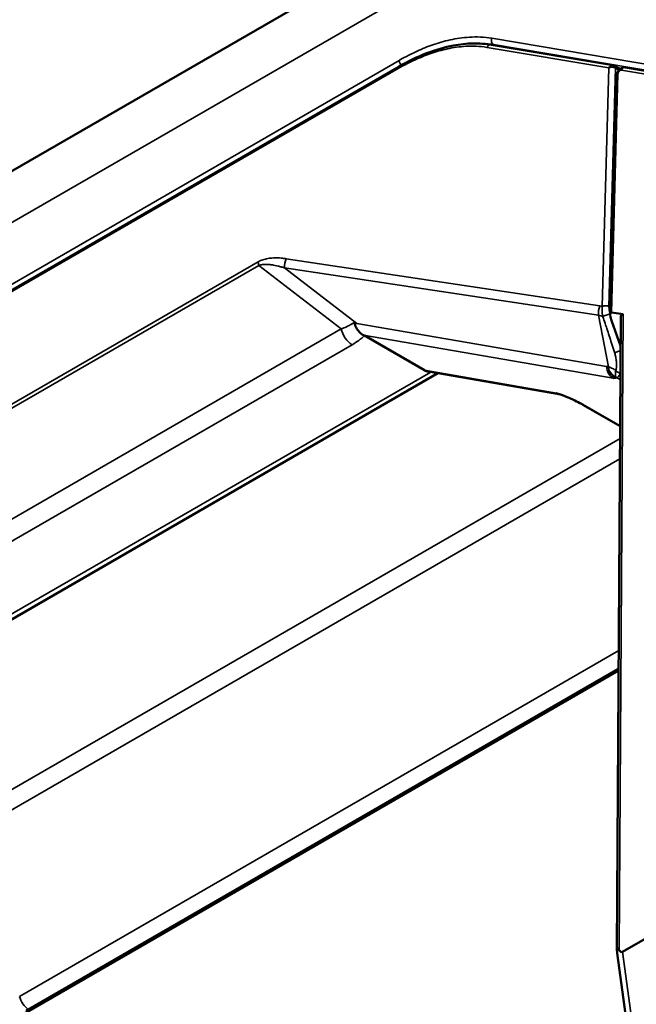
# Paper-space layout 'Sheet_1' of a CAD drawing. Header units: millimetres. Extents: x 0.8 to 58.3, y 0.8 to 58.3.
# Tile 98 of 128: x 41.6 to 43.1, y 48 to 50.5. Entities that reach past the tile are written whole.
import ezdxf

# ---------------------------------------------------------------- set-up
doc = ezdxf.new("R2010")
doc.units = ezdxf.units.MM
doc.layers.add('Visible (ISO)', color=7, linetype='Continuous', lineweight=50)
doc.layers.add('Visible Narrow (ISO)', color=7, linetype='Continuous', lineweight=35)

psp = doc.layouts.new('Sheet_1')

# ---------------------------------------------------------------- linework, layer by layer
at = {"layer": 'Visible (ISO)'}
for p, q in [((43.18279, 51.03555), (40.57685, 49.53101)), ((42.75461, 50.41292), (43.05807, 50.36169)), ((40.54498, 49.21549), (42.52478, 50.35853)), ((43.06201, 50.36028), (43.07589, 50.35226)), ((44.661, 50.09109), (43.08961, 50.35637)), ((43.06717, 50.33484), (43.05102, 49.74015)), ((43.05449, 49.74535), (43.08352, 49.74098)), ((43.0542, 49.72509), (43.07733, 49.66216)), ((43.07775, 49.73202), (43.06813, 48.15638)), ((42.58807, 49.60071), (42.4383, 49.68719)), ((40.92884, 48.61585), (42.62178, 49.59327)), ((42.92418, 49.5411), (42.598, 49.59738)), ((42.92418, 49.54112), (42.92417, 49.54112)), ((43.0761, 49.46117), (42.98346, 49.51465)), ((44.63807, 49.04842), (43.08227, 48.15018)), ((43.0724, 48.8561), (41.59523, 48.00325)), ((43.07237, 48.85184), (41.57908, 47.98969)), ((43.06909, 48.14657), (43.13891, 47.6225))]:
    psp.add_line(p, q, dxfattribs=at)
psp.add_arc((43.0561, 50.35005), 0.01181, 60, 80.41788, dxfattribs=at)
for centre, major_axis, ratio, start_param, end_param in [((43.08764, 50.34472), (0.00197, 0.01165), 0.8030218, 6.2831841, 6.283243), ((43.06239, 49.72385), (-0.00931, 0.02134), 0.3067452, 6.0929486, 7.6635013), ((43.09727, 49.70506), (-0.01619, 0.03563), 0.3062194, 6.0869724, 6.8688546), ((42.63919, 49.63022), (-0.05737, -0.02272), 0.4314957, 0.3294456, 0.6154178), ((43.08445, 48.32934), (-0.00477, -0.17988), 0.1529573, 6.0645821, 6.3767164)]:
    psp.add_ellipse(centre, major_axis=major_axis, ratio=ratio, start_param=start_param, end_param=end_param, dxfattribs=at)
for points, knots in [([(42.52478, 50.35853), (42.57041, 50.38487), (42.61671, 50.40289), (42.69318, 50.41722), (42.72513, 50.4179), (42.75461, 50.41292)], [0, 0, 0, 0, 0.48837566, 0.48837566, 0.8578948, 0.8578948, 0.8578948, 0.8578948]), ([(43.06717, 50.33484), (43.06723, 50.33698), (43.06765, 50.33915), (43.06906, 50.34329), (43.07007, 50.34531), (43.0725, 50.34893), (43.07394, 50.35059), (43.07717, 50.35337), (43.079, 50.35453), (43.08288, 50.35612), (43.08499, 50.35657), (43.08793, 50.35658), (43.08877, 50.35651), (43.08961, 50.35637)], [0, 0, 0, 0, 0.016927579, 0.016927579, 0.033695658, 0.033695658, 0.050213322, 0.050213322, 0.066907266, 0.066907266, 0.083489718, 0.083489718, 0.090138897, 0.090138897, 0.090138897, 0.090138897]), ([(42.41359, 49.72026), (42.41424, 49.7158), (42.41719, 49.70694), (42.42526, 49.69591), (42.43209, 49.69053), (42.43579, 49.68857)], [0.00028103, 0.00028103, 0.00028103, 0.00028103, 0.33333333, 0.66666667, 0.9999985, 0.9999985, 0.9999985, 0.9999985]), ([(42.4383, 49.68719), (42.4379, 49.68741), (42.4375, 49.68764), (42.43666, 49.68811), (42.43623, 49.68834), (42.43579, 49.68857)], [-0.0085055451, -0.0085055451, -0.0085055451, -0.0085055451, -0.004254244, -0.004254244, -0.0000025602, -0.0000025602, -0.0000025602, -0.0000025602]), ([(43.04883, 49.59923), (43.04893, 49.59904), (43.04903, 49.59885), (43.04913, 49.59866), (43.0499, 49.59727), (43.05076, 49.59596), (43.05169, 49.59469), (43.05237, 49.59375), (43.05309, 49.59283), (43.05386, 49.59192), (43.0542, 49.59151), (43.05455, 49.59111), (43.05491, 49.59072), (43.05608, 49.58941), (43.05734, 49.58819), (43.05866, 49.58709), (43.05921, 49.58663), (43.05978, 49.58619), (43.06033, 49.58579), (43.06097, 49.58532), (43.06163, 49.58489), (43.06227, 49.58449), (43.06331, 49.58386), (43.06434, 49.58335), (43.06531, 49.58298), (43.06565, 49.58285), (43.06599, 49.58274), (43.06633, 49.58265)], [0.00000215, 0.00000215, 0.00000215, 0.00000215, 0.02407154, 0.02407154, 0.02407154, 0.20205666, 0.20205666, 0.20205666, 0.33333333, 0.33333333, 0.33333333, 0.39213111, 0.39213111, 0.39213111, 0.58567319, 0.58567319, 0.58567319, 0.66666667, 0.66666667, 0.66666667, 0.76192891, 0.76192891, 0.76192891, 0.91460565, 0.91460565, 0.91460565, 0.96875713, 0.96875713, 0.96875713, 0.96875713]), ([(43.05844, 49.58115), (43.05867, 49.58122), (43.05889, 49.58128), (43.05912, 49.58134), (43.05935, 49.5814), (43.05958, 49.58146), (43.05982, 49.58152), (43.06005, 49.58158), (43.0603, 49.58164), (43.06054, 49.58169), (43.06109, 49.58182), (43.06165, 49.58193), (43.06224, 49.58204), (43.0635, 49.58227), (43.06485, 49.58246), (43.06633, 49.58265)], [-0.000318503, -0.000318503, -0.000318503, -0.000318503, 0.006380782, 0.006380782, 0.006380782, 0.01311152, 0.01311152, 0.01311152, 0.019875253, 0.019875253, 0.019875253, 0.035110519, 0.035110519, 0.035110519, 0.067937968, 0.067937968, 0.067937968, 0.067937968]), ([(42.917, 49.54397), (42.91711, 49.54391), (42.91722, 49.54385), (42.91734, 49.5438), (42.9174, 49.54377), (42.91745, 49.54374), (42.91751, 49.54371)], [0, 0, 0, 0, 0.0039392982, 0.0039392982, 0.0039392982, 0.0059589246, 0.0059589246, 0.0059589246, 0.0059589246]), ([(42.98346, 49.51465), (42.97879, 49.51735), (42.97334, 49.52027), (42.96167, 49.52609), (42.95527, 49.52907), (42.94588, 49.53312), (42.9429, 49.53435), (42.93745, 49.53652), (42.93495, 49.53747), (42.93064, 49.53903), (42.92876, 49.53968), (42.92654, 49.5404), (42.92603, 49.54056), (42.92523, 49.54081), (42.92493, 49.5409), (42.9245, 49.54102), (42.92435, 49.54106), (42.92419, 49.54111), (42.92416, 49.54112), (42.92408, 49.54114), (42.92403, 49.54115), (42.92394, 49.54118), (42.9239, 49.54119), (42.92383, 49.54121), (42.92379, 49.54122), (42.9237, 49.54124), (42.92366, 49.54125), (42.92354, 49.54129), (42.92345, 49.54131), (42.92307, 49.54142), (42.92281, 49.5415), (42.92227, 49.54167), (42.922, 49.54177), (42.92092, 49.54216), (42.92011, 49.5425), (42.91922, 49.54291), (42.91918, 49.54292), (42.91915, 49.54294)], [0, 0, 0, 0, 0.05332525, 0.05332525, 0.10680947, 0.10680947, 0.13124564, 0.13124564, 0.15201343, 0.15201343, 0.16846103, 0.16846103, 0.17364179, 0.17364179, 0.17697073, 0.17697073, 0.17889399, 0.17889399, 0.1794019, 0.1794019, 0.18006595, 0.18006595, 0.18039759, 0.18039759, 0.18073075, 0.18073075, 0.18106316, 0.18106316, 0.18173154, 0.18173154, 0.18440539, 0.18440539, 0.18727252, 0.18727252, 0.19588661, 0.19588661, 0.19621505, 0.19621505, 0.19621505, 0.19621505]), ([(42.92808, 49.54016), (42.92861, 49.54004), (42.92914, 49.53993), (42.92967, 49.53983), (42.9301, 49.53974), (42.93053, 49.53966), (42.93096, 49.53958)], [0.180470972, 0.180470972, 0.180470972, 0.180470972, 0.213868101, 0.213868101, 0.213868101, 0.240850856, 0.240850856, 0.240850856, 0.240850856]), ([(43.07383, 48.1539), (43.07227, 48.15631), (43.07054, 48.15861), (43.06904, 48.15903), (43.06875, 48.15899), (43.06843, 48.15853), (43.06834, 48.15831), (43.06821, 48.15773), (43.06816, 48.15738), (43.06812, 48.15651), (43.06812, 48.156), (43.06816, 48.15489), (43.0682, 48.1543), (43.06836, 48.15246), (43.0685, 48.15117), (43.06879, 48.14885), (43.06893, 48.14771), (43.06908, 48.14657)], [1.037081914, 1.037081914, 1.037081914, 1.037081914, 1.071532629, 1.071532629, 1.079859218, 1.079859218, 1.084022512, 1.084022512, 1.088185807, 1.088185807, 1.092695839, 1.092695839, 1.097205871, 1.097205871, 1.106225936, 1.106225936, 1.11505515, 1.11505515, 1.11505515, 1.11505515])]:
    psp.add_open_spline(points, degree=3, knots=knots, dxfattribs=at)
for points in [[(43.06633, 49.58265), (43.06648, 49.58262), (43.06664, 49.58259), (43.06685, 49.58253)], [(42.91789, 49.54353), (42.91777, 49.54359), (42.91764, 49.54365), (42.91751, 49.54371)], [(42.92424, 49.54109), (42.92423, 49.5411), (42.92421, 49.5411), (42.92419, 49.5411)]]:
    psp.add_open_spline(points, degree=3, dxfattribs=at)
at = {"layer": 'Visible Narrow (ISO)'}
for p, q in [((43.3895, 51.0262), (40.49533, 49.35525)), ((42.75613, 50.42902), (44.65098, 50.10913)), ((42.74429, 50.40623), (43.04775, 50.355)), ((42.75993, 50.41335), (44.65479, 50.09346)), ((42.76316, 50.41148), (42.75993, 50.41335)), ((40.49346, 49.2009), (42.52511, 50.37387)), ((43.04775, 50.355), (43.0316, 49.76013)), ((43.06445, 50.3547), (43.0483, 49.75983)), ((43.06445, 50.3547), (43.07321, 50.34964)), ((40.54253, 49.21022), (42.52233, 50.35325)), ((43.07063, 50.33947), (43.05449, 49.74535)), ((44.65068, 50.0844), (43.07929, 50.34968)), ((40.60144, 48.96359), (42.1738, 49.87139)), ((42.24319, 49.87913), (43.02566, 49.76139)), ((40.60234, 48.95451), (42.1747, 49.86231)), ((42.1747, 49.86231), (42.38067, 49.70414)), ((42.23945, 49.85618), (42.41964, 49.7178)), ((42.23945, 49.85618), (43.02192, 49.73843)), ((43.08352, 49.74098), (43.07383, 48.1539)), ((42.41964, 49.7178), (43.04203, 49.61043)), ((43.02192, 49.73843), (43.04717, 49.60936)), ((40.79088, 48.78627), (42.38067, 49.70414)), ((42.43579, 49.68857), (43.05844, 49.58115)), ((40.81781, 48.74669), (42.40761, 49.66456)), ((40.9751, 48.65588), (42.60403, 49.59634)), ((42.58807, 49.60071), (42.917, 49.54397)), ((43.0768, 49.57678), (43.06688, 49.58251)), ((42.98798, 49.51303), (43.0761, 49.46216)), ((41.43795, 48.48509), (43.07591, 49.43077)), ((41.46394, 48.44946), (43.0756, 49.37995)), ((43.07268, 48.90153), (41.57846, 48.03884)), ((43.08227, 48.15018), (43.15032, 47.63945))]:
    psp.add_line(p, q, dxfattribs=at)
for centre, major_axis, ratio, start_param, end_param in [((42.76448, 50.42406), (-0.00197, -0.01165), 0.8030218, 4.411824, 5.9943303), ((42.52751, 49.88061), (0.30149, 0.50774), 0.5690695, 0.2164074, 0.3683476), ((42.75264, 50.40128), (0.00197, 0.01165), 0.8030218, 0, 1.2702314), ((42.53068, 50.3483), (-0.00591, 0.01023), 0.5773503, 6.2831848, 7.0546208), ((42.53346, 50.36892), (0.00591, -0.01023), 0.5773503, 3.9130282, 5.1213005), ((43.0561, 50.35005), (0.00197, 0.01165), 0.8030218, 0, 1.2702314), ((43.0561, 50.35005), (0.01181, -0.00032), 0.5751908, 0.8009214, 2.3719659), ((43.0561, 50.35005), (0.00591, 0.01023), 0.5773503, 5.4803344, 6.2831853), ((43.08764, 50.34472), (0.00197, 0.01165), 0.8030218, 0.0000589, 1.2702314), ((43.07898, 50.33452), (-0.01181, 0.00032), 0.5751908, 5.5135584, 6.2831853), ((42.20164, 49.85487), (-0.01969, 0.0341), 0.5773503, 0.7714356, 1.0405806), ((42.27102, 49.86261), (0.00586, 0.03893), 0.8009934, 1.2558857, 1.8556409), ((43.0535, 49.74487), (0.00586, 0.03893), 0.8009934, 1.2558861, 1.8556413), ((43.0085, 49.68057), (-0.02473, -0.07908), 0.7789245, 3.1679528, 3.2618088), ((43.03995, 49.75518), (0.01181, -0.00032), 0.575168, 0.8009056, 2.3718923), ((43.04317, 49.73625), (0.01115, 0.00388), 0.2314657, 0.7107974, 2.6101694), ((42.40761, 49.6967), (-0.01969, 0.0341), 0.5773503, 1.0405806, 2.3561945), ((42.31377, 49.70405), (-0.14492, -0.03082), 0.4753116, 2.1700358, 2.4954104), ((43.07348, 49.64531), (0.01126, 0.00357), 0.2650958, 1.1462525, 2.7474457), ((43.05615, 49.41752), (-0.03927, 0.19264), 0.5745477, 6.0187156, 6.0626821), ((43.07361, 49.61687), (-0.00669, -0.0388), 0.7986542, 5.0144194, 5.9972131), ((43.07874, 49.61579), (0.00933, 0.03825), 0.7900149, 1.9272462, 2.2005293), ((43.0758, 49.60261), (0.01117, -0.00385), 0.7235117, 3.8229118, 5.0531737), ((43.00315, 49.54875), (-0.01969, -0.0341), 0.5773503, 0, 0.2094399), ((41.60445, 48.03536), (0.01968, -0.0341), 0.5773493, 4.2935108, 5.3423376)]:
    psp.add_ellipse(centre, major_axis=major_axis, ratio=ratio, start_param=start_param, end_param=end_param, dxfattribs=at)
for points in [[(42.52511, 50.37387), (42.53344, 50.37869), (42.54927, 50.38727), (42.57017, 50.39734), (42.58913, 50.40549), (42.60898, 50.41298), (42.62976, 50.4196), (42.65174, 50.42523), (42.67521, 50.42959), (42.70038, 50.43224), (42.72729, 50.43256), (42.74638, 50.43066), (42.75613, 50.42902)], [(42.92417, 49.54112), (42.9221, 49.54148), (42.91967, 49.54242), (42.917, 49.54397)]]:
    psp.add_open_spline(points, degree=3, dxfattribs=at)
for points, knots in [([(42.52233, 50.35325), (42.53053, 50.35799), (42.53831, 50.3622), (42.54564, 50.36596), (42.55264, 50.36954), (42.55923, 50.37271), (42.5655, 50.37558), (42.5658, 50.37571), (42.5661, 50.37585), (42.5664, 50.37598), (42.57125, 50.37819), (42.57591, 50.3802), (42.58054, 50.38212), (42.58215, 50.38278), (42.58376, 50.38343), (42.58537, 50.38408), (42.59144, 50.3865), (42.59755, 50.38878), (42.60383, 50.39095), (42.604, 50.39101), (42.60418, 50.39107), (42.60435, 50.39113), (42.61081, 50.39334), (42.61744, 50.39544), (42.62425, 50.39736), (42.63106, 50.39929), (42.63804, 50.40105), (42.64526, 50.40261), (42.65248, 50.40418), (42.65993, 50.40554), (42.66765, 50.40663), (42.67536, 50.40772), (42.68334, 50.40853), (42.69159, 50.40899), (42.69911, 50.4094), (42.70685, 50.40951), (42.71481, 50.40921), (42.71559, 50.40919), (42.71638, 50.40915), (42.71717, 50.40912), (42.72573, 50.40872), (42.73454, 50.40785), (42.74354, 50.40636), (42.74379, 50.40632), (42.74404, 50.40628), (42.74429, 50.40623)], [0, 0, 0, 0, 0.1, 0.1, 0.1, 0.195428, 0.195428, 0.195428, 0.2, 0.2, 0.2, 0.2741761, 0.2741761, 0.2741761, 0.3, 0.3, 0.3, 0.39729437, 0.39729437, 0.39729437, 0.4, 0.4, 0.4, 0.5, 0.5, 0.5, 0.6, 0.6, 0.6, 0.7, 0.7, 0.7, 0.8, 0.8, 0.8, 0.89104265, 0.89104265, 0.89104265, 0.9, 0.9, 0.9, 0.99727406, 0.99727406, 0.99727406, 1, 1, 1, 1]), ([(43.07929, 50.34968), (43.07909, 50.34971), (43.0789, 50.34973), (43.07849, 50.34972), (43.07827, 50.3497), (43.07794, 50.34963), (43.07781, 50.3496), (43.07744, 50.3495), (43.07718, 50.3494), (43.07667, 50.34918), (43.07641, 50.34904), (43.07611, 50.34886), (43.07606, 50.34883), (43.07573, 50.34863), (43.07546, 50.34843), (43.07494, 50.34802), (43.07469, 50.3478), (43.07419, 50.34731), (43.07394, 50.34704), (43.07348, 50.34651), (43.07328, 50.34625), (43.07286, 50.34569), (43.07266, 50.34538), (43.07227, 50.34476), (43.07209, 50.34443), (43.07174, 50.34375), (43.07158, 50.3434), (43.0713, 50.3427), (43.07117, 50.34236), (43.07106, 50.34198), (43.07104, 50.34194), (43.07095, 50.3416), (43.07087, 50.3413), (43.07075, 50.34071), (43.0707, 50.34042), (43.07065, 50.33991), (43.07063, 50.33969), (43.07063, 50.33947)], [0, 0, 0, 0, 0.0542186, 0.0542186, 0.1108711, 0.1108711, 0.1428571, 0.1428571, 0.2076037, 0.2076037, 0.2722441, 0.2722441, 0.2857143, 0.2857143, 0.3571429, 0.3571429, 0.4285714, 0.4285714, 0.5043634, 0.5043634, 0.5714286, 0.5714286, 0.6434529, 0.6434529, 0.7142857, 0.7142857, 0.7857143, 0.7857143, 0.8504286, 0.8504286, 0.8571429, 0.8571429, 0.9121288, 0.9121288, 0.9623592, 0.9623592, 1, 1, 1, 1]), ([(42.1738, 49.87139), (42.17568, 49.87247), (42.17948, 49.87438), (42.18519, 49.87659), (42.19128, 49.87837), (42.1976, 49.8797), (42.20425, 49.88062), (42.21122, 49.88114), (42.21855, 49.88127), (42.22628, 49.881), (42.23445, 49.88032), (42.24022, 49.87958), (42.24319, 49.87913)], [0.00000008, 0.00000008, 0.00000008, 0.00000008, 0.1, 0.2, 0.3, 0.4, 0.5, 0.6, 0.7, 0.8, 0.9, 1, 1, 1, 1]), ([(42.1747, 49.86231), (42.17586, 49.86271), (42.17704, 49.86306), (42.17823, 49.86336), (42.1787, 49.86347), (42.17917, 49.86358), (42.17965, 49.86368), (42.18065, 49.8639), (42.18167, 49.86408), (42.1827, 49.86424), (42.18338, 49.86434), (42.18408, 49.86443), (42.18478, 49.86451), (42.18583, 49.86463), (42.18691, 49.86472), (42.18801, 49.86479), (42.18875, 49.86484), (42.18951, 49.86487), (42.19027, 49.8649), (42.19192, 49.86494), (42.19362, 49.86494), (42.19536, 49.86488), (42.1956, 49.86488), (42.19584, 49.86487), (42.19608, 49.86486), (42.19762, 49.8648), (42.1992, 49.8647), (42.20081, 49.86456), (42.20129, 49.86451), (42.20177, 49.86447), (42.20226, 49.86442), (42.2041, 49.86424), (42.20599, 49.864), (42.20792, 49.86372), (42.20822, 49.86368), (42.20851, 49.86363), (42.20881, 49.86359), (42.21084, 49.86328), (42.21292, 49.86292), (42.21506, 49.8625), (42.2153, 49.86246), (42.21553, 49.86241), (42.21577, 49.86236), (42.21816, 49.86189), (42.22062, 49.86135), (42.22316, 49.86073), (42.22571, 49.86012), (42.22833, 49.85944), (42.23104, 49.85868), (42.2334, 49.85802), (42.23583, 49.8573), (42.23832, 49.85653), (42.2387, 49.85641), (42.23907, 49.85629), (42.23945, 49.85618)], [0.00000005, 0.00000005, 0.00000005, 0.00000005, 0.07164615, 0.07164615, 0.07164615, 0.1, 0.1, 0.1, 0.16012049, 0.16012049, 0.16012049, 0.2, 0.2, 0.2, 0.25964909, 0.25964909, 0.25964909, 0.3, 0.3, 0.3, 0.38794591, 0.38794591, 0.38794591, 0.4, 0.4, 0.4, 0.4771057, 0.4771057, 0.4771057, 0.5, 0.5, 0.5, 0.58679351, 0.58679351, 0.58679351, 0.6, 0.6, 0.6, 0.69010215, 0.69010215, 0.69010215, 0.7, 0.7, 0.7, 0.8, 0.8, 0.8, 0.9, 0.9, 0.9, 0.98695477, 0.98695477, 0.98695477, 1, 1, 1, 1]), ([(43.0316, 49.76013), (43.0314, 49.75882), (43.03124, 49.75747), (43.03109, 49.75549), (43.03105, 49.75488), (43.03097, 49.75311), (43.03094, 49.75195), (43.03096, 49.74989), (43.03098, 49.749), (43.03107, 49.74721), (43.03113, 49.7463), (43.03129, 49.74448), (43.03139, 49.74357), (43.03156, 49.74226), (43.03161, 49.74189), (43.03183, 49.74036), (43.03203, 49.73917), (43.03249, 49.73681), (43.03274, 49.73564), (43.03306, 49.73437), (43.03308, 49.7343), (43.0331, 49.73422)], [0.00000172, 0.00000172, 0.00000172, 0.00000172, 0.17309462, 0.17309462, 0.25, 0.25, 0.39323763, 0.39323763, 0.5, 0.5, 0.60599703, 0.60599703, 0.70954305, 0.70954305, 0.75, 0.75, 0.875, 0.875, 0.99219654, 0.99219654, 0.99999568, 0.99999568, 0.99999568, 0.99999568]), ([(43.0483, 49.75983), (43.04827, 49.75874), (43.04828, 49.75763), (43.04836, 49.75619), (43.04838, 49.75588), (43.04847, 49.75461), (43.04857, 49.75364), (43.04877, 49.75213), (43.04884, 49.75161), (43.04905, 49.75031), (43.04919, 49.74953), (43.04951, 49.74799), (43.04968, 49.74722), (43.04989, 49.74638), (43.04991, 49.74633), (43.05016, 49.74531), (43.05043, 49.74432), (43.05085, 49.74295), (43.05096, 49.74259), (43.05107, 49.74224)], [0.000002, 0.000002, 0.000002, 0.000002, 0.19676351, 0.19676351, 0.25, 0.25, 0.41414479, 0.41414479, 0.5, 0.5, 0.625, 0.625, 0.74165698, 0.74165698, 0.75, 0.75, 0.89193193, 0.89193193, 0.94030846, 0.94030846, 0.94030846, 0.94030846]), ([(42.41359, 49.72027), (42.41266, 49.71958), (42.41171, 49.71893), (42.41071, 49.71831), (42.40971, 49.71767), (42.40867, 49.71706), (42.40759, 49.71645), (42.40654, 49.71586), (42.40545, 49.71527), (42.40434, 49.71467), (42.40354, 49.71423), (42.40272, 49.7138), (42.40189, 49.71336), (42.40131, 49.71305), (42.40072, 49.71274), (42.40013, 49.71244), (42.39869, 49.71169), (42.39721, 49.71095), (42.39568, 49.71022), (42.39493, 49.70986), (42.39416, 49.7095), (42.39338, 49.70915), (42.39137, 49.70825), (42.38929, 49.70738), (42.38714, 49.70653), (42.38505, 49.70571), (42.38289, 49.70492), (42.38067, 49.70414)], [0.0000013, 0.0000013, 0.0000013, 0.0000013, 0.11123611, 0.11123611, 0.11123611, 0.22328126, 0.22328126, 0.22328126, 0.33333333, 0.33333333, 0.33333333, 0.41246564, 0.41246564, 0.41246564, 0.46742905, 0.46742905, 0.46742905, 0.60071086, 0.60071086, 0.60071086, 0.66666667, 0.66666667, 0.66666667, 0.83596768, 0.83596768, 0.83596768, 1, 1, 1, 1]), ([(42.41964, 49.7178), (42.41896, 49.71785), (42.41757, 49.71861), (42.41565, 49.71901), (42.41423, 49.71988), (42.41359, 49.72027)], [0, 0, 0, 0, 0.33333333, 0.66666667, 0.99998727, 0.99998727, 0.99998727, 0.99998727]), ([(43.02192, 49.73843), (43.02387, 49.73802), (43.02769, 49.7369), (43.03133, 49.7352), (43.0331, 49.73422)], [0.00000097, 0.00000097, 0.00000097, 0.00000097, 0.5, 0.99999581, 0.99999581, 0.99999581, 0.99999581]), ([(43.0331, 49.73422), (43.03489, 49.72895), (43.03667, 49.72366), (43.03842, 49.71842), (43.03855, 49.71803), (43.03868, 49.71764), (43.03881, 49.71725), (43.04013, 49.71331), (43.04142, 49.70941), (43.04273, 49.70544), (43.04329, 49.70375), (43.04386, 49.70205), (43.04442, 49.70033), (43.04631, 49.69458), (43.04826, 49.68863), (43.05024, 49.68249), (43.05223, 49.67634), (43.05427, 49.67), (43.05635, 49.66345), (43.05843, 49.65689), (43.06055, 49.65013), (43.06272, 49.64316)], [0, 0, 0, 0, 0.18618911, 0.18618911, 0.18618911, 0.2, 0.2, 0.2, 0.34017719, 0.34017719, 0.34017719, 0.4, 0.4, 0.4, 0.6, 0.6, 0.6, 0.8, 0.8, 0.8, 0.99999983, 0.99999983, 0.99999983, 0.99999983]), ([(43.06272, 49.64316), (43.0632, 49.64161), (43.06364, 49.64002), (43.06404, 49.63838), (43.06444, 49.63674), (43.06481, 49.63505), (43.06515, 49.63331), (43.06548, 49.63158), (43.06578, 49.62979), (43.06603, 49.628), (43.06628, 49.62622), (43.06649, 49.62444), (43.06665, 49.62269), (43.06681, 49.62094), (43.06692, 49.61922), (43.06699, 49.61756), (43.06705, 49.61591), (43.06707, 49.61433), (43.06704, 49.61283), (43.06702, 49.61134), (43.06695, 49.60993), (43.06683, 49.60856), (43.06674, 49.60749), (43.06662, 49.60644), (43.06647, 49.60539), (43.06642, 49.6051), (43.06637, 49.6048), (43.06632, 49.6045), (43.06613, 49.6034), (43.06589, 49.60228), (43.06558, 49.6012), (43.06551, 49.60097), (43.06545, 49.60074), (43.06537, 49.60051)], [0, 0, 0, 0, 0.11111111, 0.11111111, 0.11111111, 0.22222222, 0.22222222, 0.22222222, 0.33333333, 0.33333333, 0.33333333, 0.44444444, 0.44444444, 0.44444444, 0.55555556, 0.55555556, 0.55555556, 0.66666667, 0.66666667, 0.66666667, 0.77777778, 0.77777778, 0.77777778, 0.86446413, 0.86446413, 0.86446413, 0.88888889, 0.88888889, 0.88888889, 0.98041767, 0.98041767, 0.98041767, 0.99999923, 0.99999923, 0.99999923, 0.99999923]), ([(43.04717, 49.60936), (43.05071, 49.60822), (43.05724, 49.60558), (43.06281, 49.60229), (43.06537, 49.60051)], [0.00000013, 0.00000013, 0.00000013, 0.00000013, 0.5, 1, 1, 1, 1]), ([(43.06537, 49.60051), (43.06517, 49.59951), (43.06485, 49.59758), (43.06455, 49.59496), (43.0644, 49.59256), (43.06437, 49.59039), (43.06443, 49.58844), (43.0645, 49.58673), (43.06448, 49.58538), (43.06418, 49.58452), (43.06304, 49.58457), (43.0606, 49.586), (43.05731, 49.58872), (43.05401, 49.5921), (43.05113, 49.59568), (43.04955, 49.59805), (43.04883, 49.59923)], [0, 0, 0, 0, 0.07142857, 0.14285714, 0.21428571, 0.28571429, 0.35714286, 0.42857143, 0.5, 0.57142857, 0.64285714, 0.71428571, 0.78571429, 0.85714286, 0.92857143, 0.99999899, 0.99999899, 0.99999899, 0.99999899]), ([(43.07691, 49.59367), (43.07644, 49.59285), (43.07554, 49.59128), (43.07433, 49.58921), (43.07321, 49.58737), (43.07215, 49.58576), (43.07116, 49.58437), (43.07003, 49.58328), (43.06922, 49.58232), (43.06747, 49.58249), (43.06685, 49.58253)], [0.00195613, 0.00195613, 0.00195613, 0.00195613, 0.125, 0.25, 0.375, 0.5, 0.625, 0.75, 0.875, 1, 1, 1, 1]), ([(42.917, 49.54397), (42.917, 49.54397), (42.917, 49.54397), (42.91701, 49.54396), (42.91703, 49.54396), (42.91707, 49.54395), (42.9171, 49.54395), (42.91714, 49.54394), (42.91716, 49.54393), (42.91721, 49.54392), (42.91723, 49.54392), (42.91727, 49.54391), (42.91729, 49.54391), (42.91733, 49.5439), (42.91735, 49.54389), (42.91745, 49.54387), (42.91753, 49.54385), (42.91771, 49.54381), (42.9178, 49.54379), (42.91801, 49.54374), (42.91812, 49.54371), (42.91837, 49.54365), (42.9185, 49.54362), (42.9188, 49.54354), (42.91897, 49.54349), (42.91926, 49.54341), (42.91938, 49.54338), (42.91985, 49.54325), (42.92022, 49.54314), (42.92106, 49.5429), (42.92152, 49.54276), (42.92248, 49.54246), (42.92299, 49.54231), (42.92434, 49.54188), (42.92521, 49.54159), (42.92691, 49.54101), (42.92772, 49.54073), (42.92959, 49.54008), (42.93065, 49.5397), (42.93268, 49.53896), (42.93362, 49.5386), (42.93586, 49.53775), (42.93717, 49.53725), (42.93952, 49.53632), (42.94054, 49.53592), (42.94297, 49.53493), (42.9444, 49.53434), (42.94706, 49.53323), (42.94826, 49.53272), (42.95096, 49.53155), (42.95249, 49.53088), (42.95542, 49.52957), (42.95683, 49.52894), (42.95985, 49.52755), (42.96148, 49.52679), (42.96466, 49.52527), (42.96623, 49.52452), (42.96953, 49.5229), (42.97128, 49.52202), (42.97463, 49.52031), (42.97624, 49.51948), (42.97931, 49.51785), (42.98078, 49.51706), (42.98366, 49.51549), (42.98506, 49.5147), (42.98696, 49.51362), (42.98747, 49.51333), (42.98798, 49.51303)], [0, 0, 0, 0, 0.00006843, 0.00006843, 0.00264219, 0.00264219, 0.00545587, 0.00545587, 0.00857346, 0.00857346, 0.01227541, 0.01227541, 0.01645414, 0.01645414, 0.02019459, 0.02019459, 0.03112727, 0.03112727, 0.04302191, 0.04302191, 0.05607989, 0.05607989, 0.07136404, 0.07136404, 0.08920133, 0.08920133, 0.1, 0.1, 0.13189349, 0.13189349, 0.16594675, 0.16594675, 0.2, 0.2, 0.25417375, 0.25417375, 0.3, 0.3, 0.3548533, 0.3548533, 0.4, 0.4, 0.45796467, 0.45796467, 0.5, 0.5, 0.55592762, 0.55592762, 0.6, 0.6, 0.65319283, 0.65319283, 0.7, 0.7, 0.75185414, 0.75185414, 0.8, 0.8, 0.85246416, 0.85246416, 0.9, 0.9, 0.94340819, 0.94340819, 0.98482627, 0.98482627, 0.99999957, 0.99999957, 0.99999957, 0.99999957])]:
    psp.add_open_spline(points, degree=3, knots=knots, dxfattribs=at)

doc.saveas('drawing.dxf')
